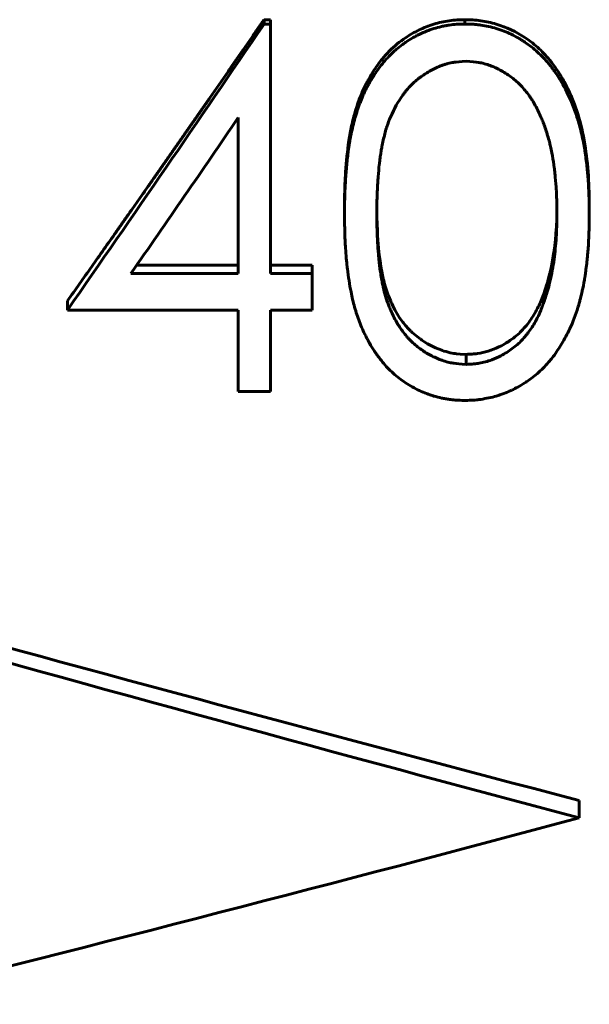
# Model space of a CAD drawing. Header units: millimetres. Extents: x 0 to 594, y 0 to 420.
# Tile 10 of 19: x 192 to 200, y 229 to 243. Entities that reach past the tile are written whole.
import ezdxf

# ---------------------------------------------------------------- set-up
doc = ezdxf.new("R2010")
doc.units = ezdxf.units.MM
doc.linetypes.add('K5LT_BASIC', pattern=[0])
doc.layers.add('Системный слой (1)', color=251, linetype='Continuous', true_color=0x6c6c6c)

# ---------------------------------------------------------------- blocks, each defined once
blk = doc.blocks.new('U13')
at = {"layer": 'Системный слой (1)', "color": 150, "linetype": 'K5LT_BASIC', "lineweight": 60, "true_color": 0x0080ff}
for p, q in [((199.5863360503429, 240.0868724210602), (199.5897338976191, 240.2251915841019)), ((199.5897338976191, 240.2251915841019), (199.5898285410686, 240.2313597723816)), ((199.5824465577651, 240.0005419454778), (199.5838707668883, 240.0276633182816)), ((199.5838707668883, 240.0276633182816), (199.5863360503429, 240.0868724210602)), ((199.5691733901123, 239.8304695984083), (199.5809072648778, 239.9752668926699)), ((199.5809072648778, 239.9752668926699), (199.5809198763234, 239.9754595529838)), ((199.5809198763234, 239.9754595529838), (199.5809450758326, 239.9758451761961)), ((199.5809450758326, 239.9758451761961), (199.5809953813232, 239.9766176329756)), ((199.5809953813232, 239.9766176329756), (199.5810956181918, 239.9781673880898)), ((199.5810956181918, 239.9781673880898), (199.5812945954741, 239.9812862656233)), ((199.5812945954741, 239.9812862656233), (199.5816865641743, 239.9876014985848)), ((199.5816865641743, 239.9876014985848), (199.5824465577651, 240.0005419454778)), ((199.5552194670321, 239.7058833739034), (199.5602370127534, 239.7469470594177)), ((199.5602370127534, 239.7469470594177), (199.5691733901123, 239.8304695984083)), ((199.5245145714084, 239.5117583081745), (199.548923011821, 239.6587237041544)), ((199.548923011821, 239.6587237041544), (199.5498791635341, 239.665599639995)), ((199.5498791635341, 239.665599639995), (199.5499226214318, 239.6659150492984)), ((199.5499226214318, 239.6659150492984), (199.5500094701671, 239.6665459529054)), ((199.5500094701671, 239.6665459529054), (199.550182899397, 239.6678081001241)), ((199.550182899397, 239.6678081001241), (199.5505286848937, 239.6703337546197)), ((199.5505286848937, 239.6703337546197), (199.5512159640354, 239.6753905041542)), ((199.5512159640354, 239.6753905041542), (199.552573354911, 239.6855257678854)), ((199.552573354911, 239.6855257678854), (199.5552194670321, 239.7058833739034)), ((199.5092176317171, 239.4364878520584), (199.5245145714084, 239.5117583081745)), ((199.475031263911, 239.2940683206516), (199.4919306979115, 239.3603303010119)), ((199.4919306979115, 239.3603303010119), (199.4920024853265, 239.3606312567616)), ((199.4920024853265, 239.3606312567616), (199.4921459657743, 239.361233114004)), ((199.4921459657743, 239.361233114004), (199.4924325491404, 239.3624366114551)), ((199.4924325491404, 239.3624366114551), (199.4930042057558, 239.3648427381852)), ((199.4930042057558, 239.3648427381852), (199.4941414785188, 239.3696515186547)), ((199.4941414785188, 239.3696515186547), (199.4963918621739, 239.3792551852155)), ((199.4963918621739, 239.3792551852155), (199.5007959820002, 239.3984069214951)), ((199.5007959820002, 239.3984069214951), (199.5092176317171, 239.4364878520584)), ((199.4012103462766, 239.0633544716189), (199.4506661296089, 239.210495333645)), ((199.4506661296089, 239.210495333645), (199.4507024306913, 239.2106118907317)), ((199.4507024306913, 239.2106118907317), (199.4507535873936, 239.2107761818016)), ((199.4507535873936, 239.2107761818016), (199.4508558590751, 239.2111047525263)), ((199.4508558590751, 239.2111047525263), (199.4510602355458, 239.211761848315)), ((199.4510602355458, 239.211761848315), (199.4514683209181, 239.2130758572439)), ((199.4514683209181, 239.2130758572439), (199.4522818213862, 239.2157031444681)), ((199.4522818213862, 239.2157031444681), (199.4538981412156, 239.2209547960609)), ((199.4538981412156, 239.2209547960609), (199.4570880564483, 239.2314464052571)), ((199.4570880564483, 239.2314464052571), (199.463296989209, 239.2523828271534)), ((199.463296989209, 239.2523828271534), (199.475031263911, 239.2940683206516))]:
    blk.add_line(p, q, dxfattribs=at)
blk = doc.blocks.new('U20')
at = {"layer": 'Системный слой (1)', "color": 150, "linetype": 'K5LT_BASIC', "lineweight": 60, "true_color": 0x0080ff}
for p, q in [((197.0907084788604, 240.236229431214), (197.0920429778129, 240.1122509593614)), ((197.0920429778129, 240.1122509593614), (197.0920473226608, 240.1120305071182)), ((197.0920473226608, 240.1120305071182), (197.0920525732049, 240.1117650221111)), ((197.0920525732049, 240.1117650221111), (197.0920631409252, 240.1112336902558)), ((197.0920631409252, 240.1112336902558), (197.0920845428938, 240.1101695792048)), ((197.0920845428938, 240.1101695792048), (197.0921284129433, 240.108035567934)), ((197.0921284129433, 240.108035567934), (197.0922204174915, 240.1037443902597)), ((197.0922204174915, 240.1037443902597), (197.0924214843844, 240.0950694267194)), ((197.0924214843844, 240.0950694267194), (197.0928918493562, 240.0773491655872)), ((197.0928918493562, 240.0773491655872), (197.0941055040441, 240.040428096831)), ((197.0941055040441, 240.040428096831), (197.0976245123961, 239.9606700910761)), ((197.0976245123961, 239.9606700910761), (197.0978865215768, 239.9555450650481)), ((197.0978865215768, 239.9555450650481), (197.0979024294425, 239.9552362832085)), ((197.0979024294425, 239.9552362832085), (197.0979299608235, 239.9547023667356)), ((197.0979299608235, 239.9547023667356), (197.0979850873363, 239.9536351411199)), ((197.0979850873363, 239.9536351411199), (197.0980955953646, 239.9515031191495)), ((197.0980955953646, 239.9515031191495), (197.098317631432, 239.9472487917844)), ((197.098317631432, 239.9472487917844), (197.0987657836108, 239.938778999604)), ((197.0987657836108, 239.938778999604), (197.0996784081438, 239.9219948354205)), ((197.0996784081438, 239.9219948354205), (197.1015689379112, 239.8890479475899)), ((197.1015689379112, 239.8890479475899), (197.1056111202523, 239.8256380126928)), ((197.1056111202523, 239.8256380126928), (197.1147399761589, 239.7087381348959)), ((197.1147399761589, 239.7087381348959), (197.1237916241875, 239.6179806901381)), ((197.1237916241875, 239.6179806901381), (197.1238192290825, 239.6177335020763)), ((197.1238192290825, 239.6177335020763), (197.1238697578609, 239.617281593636)), ((197.1238697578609, 239.617281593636), (197.1239711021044, 239.6163773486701)), ((197.1239711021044, 239.6163773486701), (197.124174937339, 239.6145671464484)), ((197.124174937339, 239.6145671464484), (197.1245871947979, 239.6109398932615)), ((197.1245871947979, 239.6109398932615), (197.1254300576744, 239.6036579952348)), ((197.1254300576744, 239.6036579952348), (197.1271891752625, 239.5889846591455)), ((197.1271891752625, 239.5889846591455), (197.1310009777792, 239.5592000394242)), ((197.1310009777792, 239.5592000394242), (197.1397988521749, 239.4978807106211)), ((197.1397988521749, 239.4978807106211), (197.1470509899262, 239.4525982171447)), ((197.1470509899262, 239.4525982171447), (197.1470999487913, 239.4523047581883)), ((197.1470999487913, 239.4523047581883), (197.147185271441, 239.4517936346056)), ((197.147185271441, 239.4517936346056), (197.147355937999, 239.4507724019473)), ((197.147355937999, 239.4507724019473), (197.1476973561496, 239.448733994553)), ((197.1476973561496, 239.448733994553), (197.1483805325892, 239.4446734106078)), ((197.1483805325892, 239.4446734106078), (197.1497482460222, 239.4366171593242)), ((197.1497482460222, 239.4366171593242), (197.1524891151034, 239.4207642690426)), ((197.1524891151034, 239.4207642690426), (197.1579926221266, 239.3900965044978)), ((197.1579926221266, 239.3900965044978), (197.1690867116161, 239.3329095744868)), ((197.1690867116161, 239.3329095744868), (197.1785987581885, 239.2886856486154)), ((197.1785987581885, 239.2886856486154), (197.1786588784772, 239.2884199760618)), ((197.1786588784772, 239.2884199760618), (197.1787662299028, 239.2879460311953)), ((197.1787662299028, 239.2879460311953), (197.1789812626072, 239.2869983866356)), ((197.1789812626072, 239.2869983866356), (197.1794126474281, 239.2851040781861)), ((197.1794126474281, 239.2851040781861), (197.1802806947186, 239.2813193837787)), ((197.1802806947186, 239.2813193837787), (197.1820378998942, 239.2737656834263)), ((197.1820378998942, 239.2737656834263), (197.1856367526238, 239.2587210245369)), ((197.1856367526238, 239.2587210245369), (197.193172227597, 239.2288825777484)), ((197.193172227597, 239.2288825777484), (197.209594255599, 239.1702083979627)), ((197.209594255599, 239.1702083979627), (197.2478426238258, 239.0568647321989)), ((197.2478426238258, 239.0568647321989), (197.2826790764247, 238.972154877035)), ((197.2826790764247, 238.972154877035), (197.2827971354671, 238.9718900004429)), ((197.2827971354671, 238.9718900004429), (197.283019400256, 238.9713916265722)), ((197.283019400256, 238.9713916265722), (197.2834641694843, 238.9703955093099)), ((197.2834641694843, 238.9703955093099), (197.2843546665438, 238.9684057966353)), ((197.2843546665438, 238.9684057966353), (197.2861394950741, 238.9644364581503)), ((197.2861394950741, 238.9644364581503), (197.2897244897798, 238.9565381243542)), ((197.2897244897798, 238.9565381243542), (197.2969558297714, 238.9409027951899)), ((197.2969558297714, 238.9409027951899), (197.3116639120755, 238.9102772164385)), ((197.3116639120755, 238.9102772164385), (197.3420616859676, 238.8516041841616)), ((197.3420616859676, 238.8516041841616), (197.406783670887, 238.7445530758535)), ((197.406783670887, 238.7445530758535), (197.4506420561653, 238.6836317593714)), ((197.4506420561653, 238.6836317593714), (197.4508173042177, 238.6834048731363)), ((197.4508173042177, 238.6834048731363), (197.4511213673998, 238.6830114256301)), ((197.4511213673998, 238.6830114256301), (197.4517294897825, 238.6822253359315)), ((197.4517294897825, 238.6822253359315), (197.4529457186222, 238.6806563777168)), ((197.4529457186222, 238.6806563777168), (197.4553781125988, 238.6775313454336)), ((197.4553781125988, 238.6775313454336), (197.4602426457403, 238.6713328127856)), ((197.4602426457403, 238.6713328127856), (197.4699706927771, 238.6591418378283)), ((197.4699706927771, 238.6591418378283), (197.4894227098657, 238.635583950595)), ((197.4894227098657, 238.635583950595), (197.5283104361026, 238.591762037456)), ((197.5283104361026, 238.591762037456), (197.5617605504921, 238.5575608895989)), ((197.5617605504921, 238.5575608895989), (197.5619438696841, 238.5573823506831)), ((197.5619438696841, 238.5573823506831), (197.562258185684, 238.5570764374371)), ((197.562258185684, 238.5570764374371), (197.5628873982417, 238.5564648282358)), ((197.5628873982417, 238.5564648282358), (197.5641481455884, 238.5552424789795)), ((197.5641481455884, 238.5552424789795), (197.5666789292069, 238.5528012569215)), ((197.5666789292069, 238.5528012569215), (197.5717776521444, 238.5479327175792)), ((197.5717776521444, 238.5479327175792), (197.5821237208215, 238.5382512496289)), ((197.5821237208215, 238.5382512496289), (197.603410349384, 238.5191106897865)), ((197.603410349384, 238.5191106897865), (197.6483615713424, 238.4817185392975)), ((197.6483615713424, 238.4817185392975), (197.6913250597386, 238.4492254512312)), ((197.6913250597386, 238.4492254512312), (197.6915450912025, 238.4490662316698)), ((197.6915450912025, 238.4490662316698), (197.6919368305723, 238.4487829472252)), ((197.6919368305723, 238.4487829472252), (197.6927205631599, 238.4482169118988)), ((197.6927205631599, 238.4482169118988), (197.6942890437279, 238.4470869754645)), ((197.6942890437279, 238.4470869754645), (197.6974300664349, 238.4448356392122)), ((197.6974300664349, 238.4448356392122), (197.7037283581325, 238.4403671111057)), ((197.7037283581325, 238.4403671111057), (197.7163899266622, 238.4315666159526)), ((197.7163899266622, 238.4315666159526), (197.7419730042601, 238.4145117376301)), ((197.7419730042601, 238.4145117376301), (197.7941789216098, 238.3825853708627)), ((197.7941789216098, 238.3825853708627), (197.9027498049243, 238.3274577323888)), ((197.9027498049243, 238.3274577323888), (197.9920222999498, 238.292267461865)), ((197.9920222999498, 238.292267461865), (197.9922932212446, 238.2921734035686)), ((197.9922932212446, 238.2921734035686), (197.9927633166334, 238.2920103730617)), ((197.9927633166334, 238.2920103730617), (197.9937032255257, 238.2916850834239)), ((197.9937032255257, 238.2916850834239), (197.9955819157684, 238.2910375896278)), ((197.9955819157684, 238.2910375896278), (197.9993347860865, 238.2897549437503)), ((197.9993347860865, 238.2897549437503), (198.0068224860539, 238.2872390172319)), ((198.0068224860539, 238.2872390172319), (198.0217257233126, 238.282404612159)), ((198.0217257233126, 238.282404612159), (198.0512435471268, 238.2735254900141)), ((198.0512435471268, 238.2735254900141), (198.1091245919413, 238.2589251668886)), ((198.1091245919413, 238.2589251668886), (198.1576040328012, 238.2497459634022)), ((198.1576040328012, 238.2497459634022), (198.1577824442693, 238.2497175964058)), ((198.1577824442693, 238.2497175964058), (198.1580540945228, 238.2496745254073)), ((198.1580540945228, 238.2496745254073), (198.1585993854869, 238.2495885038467)), ((198.1585993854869, 238.2495885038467), (198.1596979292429, 238.2494169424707)), ((198.1596979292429, 238.2494169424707), (198.1619268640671, 238.2490757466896)), ((198.1619268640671, 238.2490757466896), (198.1665121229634, 238.2484010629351)), ((198.1665121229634, 238.2484010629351), (198.1761921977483, 238.2470825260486)), ((198.1761921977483, 238.2470825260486), (198.1975905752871, 238.2445687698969)), ((198.1975905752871, 238.2445687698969), (198.2485402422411, 238.240034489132)), ((198.2485402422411, 238.240034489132), (198.3284940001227, 238.2352440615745))]:
    blk.add_line(p, q, dxfattribs=at)

msp = doc.modelspace()

# ---------------------------------------------------------------- linework, layer by layer
at = {"layer": 'Системный слой (1)', "color": 150, "linetype": 'K5LT_BASIC', "lineweight": 60, "true_color": 0x0080ff}
for p, q in [((195.5250084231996, 242.8191129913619), (195.5250084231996, 242.878943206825)), ((195.5250084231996, 242.878943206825), (195.616154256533, 242.878943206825)), ((195.616154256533, 242.8191129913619), (195.616154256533, 242.878943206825)), ((198.3134694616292, 242.8191129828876), (198.3134699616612, 242.878943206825)), ((195.5250084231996, 242.8191129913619), (195.616154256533, 242.8191129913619)), ((195.616154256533, 239.356897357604), (195.616154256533, 242.8191129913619)), ((195.167436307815, 239.356897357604), (195.167436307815, 241.5204569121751)), ((196.641795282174, 240.1813195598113), (196.641795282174, 240.2851129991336)), ((200.0392311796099, 240.1813195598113), (200.0392311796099, 240.2851129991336)), ((193.7586235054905, 239.4744311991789), (195.167436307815, 239.474431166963)), ((195.616154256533, 239.474431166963), (196.193077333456, 239.474431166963)), ((196.193077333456, 239.356897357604), (196.193077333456, 239.474431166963)), ((193.6770516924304, 239.356897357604), (195.167436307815, 239.356897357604)), ((195.616154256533, 239.356897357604), (196.193077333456, 239.356897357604)), ((196.193077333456, 238.8510893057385), (196.193077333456, 239.356897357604)), ((199.4012103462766, 239.0633544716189), (199.4012103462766, 238.9388532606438)), ((192.7956414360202, 238.8510893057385), (192.7956414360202, 238.9770532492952)), ((195.167436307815, 238.8510893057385), (192.7956414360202, 238.8510893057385)), ((195.167436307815, 237.7216033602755), (195.167436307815, 238.8510893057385)), ((196.193077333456, 238.8510893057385), (195.616154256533, 238.8510893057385)), ((195.616154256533, 237.7216033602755), (195.616154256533, 238.8510893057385)), ((198.3284940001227, 238.2352440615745), (198.3284937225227, 238.0967070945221)), ((195.616154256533, 237.7216033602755), (195.167436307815, 237.7216033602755)), ((199.8982055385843, 232.0469873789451), (199.8982055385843, 231.8035646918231))]:
    msp.add_line(p, q, dxfattribs=at)
for points, degree in [([(192.7956414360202, 238.9770532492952), (193.477983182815, 239.9385957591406), (194.1603249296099, 240.9113802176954), (194.8426666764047, 241.8924925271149), (195.5250084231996, 242.878943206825)], 4), ([(192.7956414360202, 238.8510893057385), (193.7054366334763, 240.1548846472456), (194.6152132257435, 241.481543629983), (195.5250084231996, 242.8191129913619)], 3), ([(195.167436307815, 241.5204569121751), (194.670641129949, 240.7942017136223), (194.1738468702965, 240.0723647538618), (193.6770516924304, 239.356897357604)], 3), ([(199.8982055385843, 232.0469873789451), (196.5648713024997, 232.920475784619), (193.2315397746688, 233.8187380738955), (189.8982055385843, 234.7371380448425)], 3), ([(199.8982055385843, 231.8035646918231), (196.5648722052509, 232.6918577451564), (193.2315388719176, 233.6053453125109), (189.8982055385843, 234.5393111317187)], 3), ([(189.8982055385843, 229.2187346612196), (193.2315388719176, 230.0521762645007), (196.5648722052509, 230.9152716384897), (199.8982055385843, 231.8035646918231)], 3)]:
    msp.add_open_spline(points, degree=degree, dxfattribs=at)
for points, knots in [([(196.641795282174, 240.2851129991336), (196.6423644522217, 240.3803316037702), (196.6431948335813, 240.4518551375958), (196.6442864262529, 240.4995711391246), (196.6459118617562, 240.5706226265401), (196.6488453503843, 240.6421612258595), (196.653086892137, 240.7141869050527), (196.661754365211, 240.8613693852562), (196.6754916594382, 241.0042262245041), (196.6942987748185, 241.1427036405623), (196.7051100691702, 241.2223075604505), (196.7167534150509, 241.2932886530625), (196.7292288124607, 241.3556110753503), (196.7431876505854, 241.4253442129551), (196.7598604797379, 241.4954202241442), (196.7792472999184, 241.5658383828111), (196.8184995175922, 241.7084130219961), (196.8694687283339, 241.8433669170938), (196.9321549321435, 241.9706352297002), (196.9627157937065, 242.0326812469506), (196.9984031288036, 242.0956540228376), (197.0392169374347, 242.1595548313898), (197.0802427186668, 242.2237875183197), (197.1227229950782, 242.2825397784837), (197.1666577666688, 242.3357963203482), (197.1989554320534, 242.3749466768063), (197.2320682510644, 242.4115363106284), (197.2659962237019, 242.4455609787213), (197.2989440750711, 242.4786027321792), (197.334488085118, 242.5107711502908), (197.3726282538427, 242.5420648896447), (197.4108962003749, 242.5734634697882), (197.4494950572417, 242.6021721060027), (197.4884248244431, 242.6281875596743), (197.5500289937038, 242.6693555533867), (197.6131656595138, 242.7056516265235), (197.6778348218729, 242.737068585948), (197.7397254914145, 242.7671357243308), (197.8076574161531, 242.7935197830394), (197.8816305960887, 242.8162169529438), (197.951337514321, 242.837605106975), (198.0224901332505, 242.8535795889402), (198.0950884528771, 242.8641371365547), (198.1325339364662, 242.869582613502), (198.1688356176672, 242.8733781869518), (198.2039934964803, 242.8755236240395), (198.2279673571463, 242.8769865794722), (198.2644595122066, 242.8781264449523), (198.3134699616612, 242.878943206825)], [0, 0, 0, 0, 0.0625, 0.0625, 0.0625, 0.125, 0.125, 0.125, 0.25, 0.25, 0.25, 0.3125, 0.3125, 0.3125, 0.375, 0.375, 0.375, 0.5, 0.5, 0.5, 0.5625, 0.5625, 0.5625, 0.625, 0.625, 0.625, 0.6666666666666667, 0.6666666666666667, 0.6666666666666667, 0.7083333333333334, 0.7083333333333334, 0.7083333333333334, 0.75, 0.75, 0.75, 0.8125, 0.8125, 0.8125, 0.875, 0.875, 0.875, 0.9375, 0.9375, 0.9375, 0.96875, 0.96875, 0.96875, 1, 1, 1, 1]), ([(198.3134699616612, 242.878943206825), (198.3623075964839, 242.8780934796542), (198.3990594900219, 242.8769519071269), (198.4237256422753, 242.8755185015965), (198.459251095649, 242.873454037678), (198.4958249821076, 242.8697651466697), (198.5334473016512, 242.8644520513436), (198.6058333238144, 242.8542295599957), (198.6775737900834, 242.8384826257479), (198.7486687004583, 242.8172145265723), (198.892072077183, 242.7743152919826), (199.024566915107, 242.7122074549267), (199.1461532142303, 242.6309384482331), (199.2182405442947, 242.5827548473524), (199.2839927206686, 242.5309182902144), (199.3434097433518, 242.4754372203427), (199.4019685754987, 242.4207574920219), (199.4583409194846, 242.3592359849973), (199.5125267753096, 242.2908918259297), (199.5482867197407, 242.2457881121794), (199.584370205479, 242.1947139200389), (199.6207772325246, 242.1376834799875), (199.655565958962, 242.0831880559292), (199.686824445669, 242.0289420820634), (199.7145526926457, 241.9749458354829), (199.7495241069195, 241.9068446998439), (199.7802682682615, 241.8408480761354), (199.8067851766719, 241.7769509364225), (199.8321926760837, 241.7157271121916), (199.856746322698, 241.6473163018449), (199.8804461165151, 241.5717450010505), (199.9198220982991, 241.4461871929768), (199.9522095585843, 241.3049078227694), (199.9776084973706, 241.148042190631), (199.9998470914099, 241.0106950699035), (200.0158812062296, 240.8670517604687), (200.0257108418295, 240.7171825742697), (200.0301310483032, 240.6497891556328), (200.0333919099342, 240.5777468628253), (200.0354934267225, 240.5010787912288), (200.0368083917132, 240.4531059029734), (200.0380543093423, 240.3810791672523), (200.0392311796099, 240.2851129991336)], [0, 0, 0, 0, 0.03125, 0.03125, 0.03125, 0.0625, 0.0625, 0.0625, 0.125, 0.125, 0.125, 0.25, 0.25, 0.25, 0.3214285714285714, 0.3214285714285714, 0.3214285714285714, 0.3928571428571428, 0.3928571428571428, 0.3928571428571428, 0.4464285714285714, 0.4464285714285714, 0.4464285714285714, 0.5, 0.5, 0.5, 0.5625, 0.5625, 0.5625, 0.625, 0.625, 0.625, 0.75, 0.75, 0.75, 0.875, 0.875, 0.875, 0.9375, 0.9375, 0.9375, 1, 1, 1, 1]), ([(196.641795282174, 240.1813195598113), (196.6420799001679, 240.2297414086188), (196.642429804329, 240.27213755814), (196.6430525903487, 240.3266679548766), (196.643276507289, 240.3433341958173), (196.6436368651, 240.3660652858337), (196.6438542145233, 240.3786635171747), (196.6440840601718, 240.3901034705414), (196.6442184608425, 240.3963568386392), (196.6442356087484, 240.3971539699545), (196.6450995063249, 240.4355504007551), (196.6462394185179, 240.4718070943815), (196.649172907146, 240.5445582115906), (196.6509194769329, 240.5802409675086), (196.6574217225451, 240.6925157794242), (196.6682750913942, 240.8353959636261), (196.6838843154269, 240.9741004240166), (196.6931284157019, 241.0446411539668), (196.6936228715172, 241.0483848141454), (196.699706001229, 241.0939322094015), (196.709531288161, 241.1609388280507), (196.7199911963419, 241.2212019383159), (196.7261237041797, 241.2539841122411), (196.7274832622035, 241.2610943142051), (196.743193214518, 241.3409005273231), (196.7596174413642, 241.4112460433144), (196.7988771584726, 241.5562582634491), (196.8327130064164, 241.662103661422), (196.8731354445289, 241.7635588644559), (196.9015474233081, 241.8302180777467), (196.916869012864, 241.8638511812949), (196.9627267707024, 241.9585275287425), (196.9981779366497, 242.022191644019), (197.0597364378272, 242.1202015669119), (197.0962761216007, 242.1749276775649), (197.1339192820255, 242.2253663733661), (197.1556998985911, 242.2531374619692), (197.160598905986, 242.2592916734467), (197.2151286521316, 242.3265086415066), (197.265397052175, 242.3803563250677), (197.3304794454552, 242.4402725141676), (197.3439566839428, 242.4521792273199), (197.3869421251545, 242.488891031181), (197.4157743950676, 242.5118189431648), (197.4592857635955, 242.5438886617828), (197.4730179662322, 242.5536374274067), (197.519238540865, 242.585046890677), (197.5660250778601, 242.6145933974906), (197.6136605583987, 242.6413432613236), (197.6456061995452, 242.658554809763), (197.6623538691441, 242.6671859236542), (197.7242776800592, 242.6977770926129), (197.7741001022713, 242.7186055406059), (197.8450360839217, 242.7435546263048), (197.8641893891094, 242.7498823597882), (197.9165130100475, 242.7662060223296), (197.9693570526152, 242.7804598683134), (198.022981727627, 242.791607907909), (198.0589049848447, 242.7983496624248), (198.0762711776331, 242.8012745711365), (198.1303708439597, 242.8092710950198), (198.1644817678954, 242.8129895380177), (198.1996171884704, 242.8153592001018), (198.2024823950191, 242.8155422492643), (198.228171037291, 242.817126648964), (198.2646630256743, 242.8182858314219), (198.3134694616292, 242.8191129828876)], [0, 0, 0, 0, 0.03125, 0.03125, 0.046875, 0.046875, 0.0546875, 0.060546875, 0.060546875, 0.0625, 0.0625, 0.09375, 0.09375, 0.125, 0.125, 0.1875, 0.24609375, 0.24609375, 0.25, 0.25, 0.2812499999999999, 0.3046874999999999, 0.3046874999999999, 0.3124999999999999, 0.3124999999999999, 0.3749999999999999, 0.3749999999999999, 0.4374999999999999, 0.4687499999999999, 0.4687499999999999, 0.4999999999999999, 0.4999999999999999, 0.5624999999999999, 0.5624999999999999, 0.5937499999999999, 0.6171874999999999, 0.6171874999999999, 0.6249999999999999, 0.6249999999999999, 0.6874999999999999, 0.6874999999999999, 0.7031249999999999, 0.7031249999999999, 0.7343749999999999, 0.7343749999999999, 0.7499999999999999, 0.7499999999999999, 0.7812499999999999, 0.7968749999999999, 0.7968749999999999, 0.8124999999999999, 0.8124999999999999, 0.8593749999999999, 0.8593749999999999, 0.8749999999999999, 0.8749999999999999, 0.9062499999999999, 0.9218749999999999, 0.9218749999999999, 0.9374999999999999, 0.9374999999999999, 0.9667968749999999, 0.9667968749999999, 0.9687499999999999, 0.9687499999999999, 0.9999998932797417, 0.9999998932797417, 0.9999998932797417, 0.9999998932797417]), ([(198.3134694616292, 242.8191129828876), (198.3593378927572, 242.8183014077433), (198.3945061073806, 242.8172303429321), (198.4206058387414, 242.8158111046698), (198.4214985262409, 242.8157621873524), (198.4415425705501, 242.8145746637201), (198.4595945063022, 242.8131090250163), (198.4961683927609, 242.8093576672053), (198.5153335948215, 242.8069795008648), (198.6059021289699, 242.7939631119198), (198.676952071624, 242.7781593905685), (198.8203853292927, 242.7345167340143), (198.8893673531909, 242.7078164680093), (198.9887384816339, 242.6604551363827), (199.0373985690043, 242.6349467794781), (199.0845204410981, 242.6066987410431), (199.115593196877, 242.5872581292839), (199.1302901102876, 242.5776879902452), (199.2096056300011, 242.5237718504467), (199.2678496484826, 242.4780421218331), (199.3739208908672, 242.3813994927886), (199.4235056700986, 242.3291670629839), (199.4838303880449, 242.257136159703), (199.4957713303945, 242.2424220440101), (199.5194052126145, 242.2123783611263), (199.5290202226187, 242.1997055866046), (199.5604305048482, 242.1569369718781), (199.5815120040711, 242.1263110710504), (199.6133462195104, 242.0772064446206), (199.6239425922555, 242.0603863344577), (199.6584668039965, 242.0040116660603), (199.6812680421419, 241.9638545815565), (199.7063988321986, 241.9157989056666), (199.7101798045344, 241.9084538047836), (199.7407900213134, 241.8478325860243), (199.7646429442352, 241.7970900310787), (199.7932676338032, 241.731055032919), (199.800431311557, 241.7140137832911), (199.8194929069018, 241.6673010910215), (199.8429159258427, 241.6054947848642), (199.8655814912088, 241.5372955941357), (199.8774812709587, 241.4993342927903), (199.8792154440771, 241.4937498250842), (199.9001368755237, 241.4259038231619), (199.9180791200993, 241.3580585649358), (199.9423697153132, 241.2503289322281), (199.9567317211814, 241.18113494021), (199.9695569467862, 241.1084557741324), (199.9760145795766, 241.0688279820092), (199.9769134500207, 241.0632403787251), (199.9887292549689, 240.9890233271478), (200.0066709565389, 240.8550640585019), (200.0191569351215, 240.7155322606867), (200.0244582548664, 240.6397354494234), (200.0251581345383, 240.6292831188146), (200.0279216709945, 240.5864292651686), (200.0316428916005, 240.5177307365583), (200.0342747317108, 240.4446347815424), (200.0353610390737, 240.4058122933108), (200.0354523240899, 240.4024711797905), (200.0368087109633, 240.3521332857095), (200.0380546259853, 240.2788860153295), (200.0392311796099, 240.1813195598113)], [0, 0, 0, 0, 0.029296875, 0.029296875, 0.03125, 0.03125, 0.046875, 0.046875, 0.0625, 0.0625, 0.125, 0.125, 0.1875, 0.1875, 0.21875, 0.234375, 0.234375, 0.25, 0.25, 0.3125, 0.3125, 0.375, 0.375, 0.390625, 0.390625, 0.40625, 0.40625, 0.4375, 0.4375, 0.453125, 0.453125, 0.4921875, 0.4921875, 0.5, 0.5, 0.546875, 0.546875, 0.5625, 0.5625, 0.59375, 0.62109375, 0.62109375, 0.625, 0.625, 0.6875, 0.6875, 0.71875, 0.74609375, 0.74609375, 0.75, 0.75, 0.8125, 0.8671875, 0.8671875, 0.875, 0.875, 0.90625, 0.935546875, 0.935546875, 0.9375, 0.9375, 1, 1, 1, 1]), ([(198.3284937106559, 242.3019161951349), (198.2546545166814, 242.2980126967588), (198.1988572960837, 242.2931944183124), (198.1598841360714, 242.2872766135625), (198.1592532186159, 242.2871806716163), (198.1295272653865, 242.2824754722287), (198.0877938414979, 242.2737520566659), (198.0464093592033, 242.2619082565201), (198.0188972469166, 242.2533190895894), (198.004242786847, 242.2483361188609), (197.940536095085, 242.2251057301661), (197.8900073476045, 242.2020641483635), (197.8148691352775, 242.1608225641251), (197.7712295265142, 242.1348169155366), (197.7279241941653, 242.1054044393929), (197.7032601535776, 242.0877634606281), (197.6965497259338, 242.0828761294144), (197.6461395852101, 242.0456016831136), (197.6037401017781, 242.0086022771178), (197.5437551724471, 241.9473133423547), (197.5146662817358, 241.9152214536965), (197.4869327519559, 241.8809606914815), (197.4687449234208, 241.857638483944), (197.4591469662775, 241.8448324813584), (197.3859042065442, 241.7436849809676), (197.3294661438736, 241.6427753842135), (197.2625110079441, 241.4860009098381), (197.2446656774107, 241.4388670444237), (197.2271650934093, 241.3856618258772), (197.2248377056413, 241.378414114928), (197.2153741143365, 241.3483234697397), (197.2079423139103, 241.3224244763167), (197.1933568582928, 241.2669786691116), (197.1860236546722, 241.2366289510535), (197.1723535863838, 241.1754993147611), (197.1616278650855, 241.1241477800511), (197.1530644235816, 241.0765303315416), (197.1487005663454, 241.0502338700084), (197.1475396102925, 241.0430049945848), (197.1430966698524, 241.0145499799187), (197.1394764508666, 240.988975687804), (197.1339473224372, 240.9464049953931), (197.1306931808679, 240.92034441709), (197.127388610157, 240.8921372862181), (197.1254879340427, 240.8754936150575), (197.1249093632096, 240.8703775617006), (197.1185368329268, 240.8136468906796), (197.1107097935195, 240.7302136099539), (197.1046369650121, 240.6417845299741), (197.1009782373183, 240.5817238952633), (197.0991769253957, 240.5486222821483), (197.0962356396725, 240.4889112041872), (197.0944183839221, 240.446665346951), (197.0931841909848, 240.4082193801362), (197.0924909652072, 240.3834325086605), (197.0922951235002, 240.3748186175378), (197.0912182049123, 240.319389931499), (197.090696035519, 240.2592291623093), (197.090513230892, 240.1833123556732)], [7.91191087e-08, 7.91191087e-08, 7.91191087e-08, 7.91191087e-08, 0.060546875, 0.060546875, 0.0625, 0.0625, 0.09375, 0.109375, 0.109375, 0.125, 0.125, 0.1875, 0.1875, 0.21875, 0.2421875, 0.2421875, 0.25, 0.25, 0.3125, 0.3125, 0.34375, 0.359375, 0.359375, 0.375, 0.375, 0.5, 0.5, 0.5546875, 0.5546875, 0.5625, 0.5625, 0.59375, 0.59375, 0.625, 0.625, 0.65625, 0.6796875, 0.6796875, 0.6875, 0.6875, 0.71875, 0.71875, 0.734375, 0.74609375, 0.74609375, 0.75, 0.75, 0.8125, 0.84375, 0.84375, 0.875, 0.875, 0.90625, 0.921875, 0.921875, 0.9375, 0.9375, 1, 1, 1, 1]), ([(199.590513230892, 240.1833123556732), (199.589467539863, 240.2628511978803), (199.5881592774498, 240.3311317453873), (199.5858030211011, 240.4165889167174), (199.584951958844, 240.4422476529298), (199.5835769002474, 240.4764883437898), (199.5827460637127, 240.4952232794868), (199.5818649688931, 240.5117888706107), (199.5813491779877, 240.5207234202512), (199.5812645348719, 240.5221705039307), (199.5782669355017, 240.5712547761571), (199.5735507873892, 240.627147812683), (199.5631928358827, 240.7299665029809), (199.5597900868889, 240.7612941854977), (199.5547608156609, 240.8038594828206), (199.5522648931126, 240.8240356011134), (199.5497970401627, 240.8425506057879), (199.5481580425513, 240.8545246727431), (199.5474814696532, 240.859361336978), (199.5389038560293, 240.918612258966), (199.5294488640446, 240.9745235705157), (199.5125207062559, 241.0632701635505), (199.5066420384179, 241.0923935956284), (199.4955446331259, 241.1415439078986), (199.4905406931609, 241.162221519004), (199.483538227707, 241.1892752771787), (199.4820157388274, 241.1950502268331), (199.4634633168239, 241.2636555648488), (199.445934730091, 241.3212510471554), (199.4180855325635, 241.4025466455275), (199.4001934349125, 241.4517634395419), (199.3813894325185, 241.4979890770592), (199.3711336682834, 241.5218974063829), (199.3701041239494, 241.5242837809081), (199.3438126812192, 241.5846469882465), (199.3175799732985, 241.6381316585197), (199.2759991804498, 241.7133525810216), (199.2546508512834, 241.7497115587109), (199.2324656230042, 241.7841909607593), (199.2174894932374, 241.8067593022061), (199.2103216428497, 241.8172494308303), (199.1698854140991, 241.8745054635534), (199.1335094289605, 241.9185849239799), (199.0519171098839, 242.0041099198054), (199.0090825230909, 242.0424327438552), (198.9424106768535, 242.0927639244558), (198.9192854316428, 242.1089450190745), (198.8712323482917, 242.1401143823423), (198.8472937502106, 242.1545514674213), (198.7936570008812, 242.1844367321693), (198.7475184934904, 242.2081357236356), (198.7027688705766, 242.2275436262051), (198.6775377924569, 242.2375825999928), (198.6718319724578, 242.2397905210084), (198.637708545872, 242.2525342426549), (198.5845188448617, 242.2695553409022), (198.5307510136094, 242.2812818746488), (198.5028554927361, 242.2860116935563), (198.5005442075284, 242.2863943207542), (198.4616880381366, 242.2927325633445), (198.4047304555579, 242.29784257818), (198.3284937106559, 242.3019161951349)], [0, 0, 0, 0, 0.0625, 0.0625, 0.09375, 0.09375, 0.109375, 0.12109375, 0.12109375, 0.125, 0.125, 0.1875, 0.1875, 0.21875, 0.21875, 0.234375, 0.2421875, 0.2421875, 0.25, 0.25, 0.3125, 0.3125, 0.34375, 0.34375, 0.3671875, 0.3671875, 0.375, 0.375, 0.4375, 0.4375, 0.46875, 0.49609375, 0.49609375, 0.5, 0.5, 0.5625, 0.5625, 0.59375, 0.609375, 0.609375, 0.625, 0.625, 0.6875, 0.6875, 0.75, 0.75, 0.78125, 0.78125, 0.8125, 0.8125, 0.84375, 0.8671875, 0.8671875, 0.875, 0.875, 0.90625, 0.935546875, 0.935546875, 0.9375, 0.9375, 1, 1, 1, 1]), ([(198.3134694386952, 237.596893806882), (198.2589349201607, 237.5977894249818), (198.217732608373, 237.5992113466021), (198.1867658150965, 237.6013761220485), (198.1817373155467, 237.6017518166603), (198.1511989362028, 237.6042219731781), (198.1242483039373, 237.6072461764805), (198.0780391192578, 237.6137984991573), (198.059485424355, 237.6167827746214), (198.0243247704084, 237.623090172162), (197.9715334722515, 237.6335523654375), (197.9009438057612, 237.6515075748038), (197.8478506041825, 237.6679807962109), (197.8124215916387, 237.6796314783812), (197.7971639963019, 237.6849997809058), (197.7483100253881, 237.7033854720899), (197.7153577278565, 237.7173741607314), (197.6486871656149, 237.7488192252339), (197.6139158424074, 237.7668713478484), (197.5490741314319, 237.8033668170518), (197.4864990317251, 237.8415202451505), (197.4284571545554, 237.882995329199), (197.3726818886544, 237.9261343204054), (197.3435012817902, 237.9504405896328), (197.2895611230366, 237.9989416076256), (197.26386333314, 238.0238854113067), (197.2150123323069, 238.0751625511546), (197.1924271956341, 238.1009273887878), (197.1477925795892, 238.1549838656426), (197.114877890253, 238.1974400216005), (197.0828051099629, 238.2427738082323), (197.0669090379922, 238.2659209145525), (197.0613502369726, 238.2741398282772), (197.0328112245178, 238.3169572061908), (197.0005640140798, 238.3693994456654), (196.9697844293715, 238.4253364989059), (196.9524357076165, 238.4578718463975), (196.9435181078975, 238.4751499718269), (196.9031595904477, 238.5557228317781), (196.8742033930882, 238.6214282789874), (196.8229522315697, 238.7553435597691), (196.8011238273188, 238.8217988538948), (196.7719389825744, 238.9254898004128), (196.7629027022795, 238.960506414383), (196.746214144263, 239.0314475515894), (196.7386024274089, 239.0676811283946), (196.7118612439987, 239.2042403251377), (196.6950991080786, 239.3111547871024), (196.6793859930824, 239.4411662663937), (196.6775055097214, 239.4575375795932), (196.6664206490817, 239.5588912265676), (196.6575341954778, 239.6663541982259), (196.651285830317, 239.7811892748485), (196.6500756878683, 239.8053695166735), (196.6498598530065, 239.8097803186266), (196.6492139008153, 239.8233256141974), (196.6487507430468, 239.8338699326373), (196.64713062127, 239.8739463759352), (196.6461038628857, 239.9058350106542), (196.6434781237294, 240.0097446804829), (196.6423336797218, 240.090008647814), (196.641795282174, 240.1813195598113)], [1.12377891e-07, 1.12377891e-07, 1.12377891e-07, 1.12377891e-07, 0.03515625, 0.03515625, 0.0390625, 0.0390625, 0.0625, 0.0625, 0.078125, 0.078125, 0.09375, 0.125, 0.140625, 0.140625, 0.15625, 0.15625, 0.1875, 0.1875, 0.21875, 0.21875, 0.25, 0.28125, 0.28125, 0.3125, 0.3125, 0.34375, 0.34375, 0.375, 0.375, 0.40625, 0.421875, 0.421875, 0.4296875, 0.4296875, 0.46875, 0.484375, 0.484375, 0.5, 0.5, 0.5625, 0.5625, 0.625, 0.625, 0.65625, 0.65625, 0.6875, 0.6875, 0.78125, 0.78125, 0.796875, 0.796875, 0.875, 0.890625, 0.890625, 0.89453125, 0.89453125, 0.90625, 0.90625, 0.9375, 0.9375, 1, 1, 1, 1]), ([(197.090513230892, 240.1833123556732), (197.090708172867, 240.1074126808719), (197.0912180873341, 240.0481725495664), (197.0921460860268, 240.0001972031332), (197.0922541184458, 239.9951259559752), (197.0924800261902, 239.9855019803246), (197.0926636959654, 239.9782896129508), (197.0932063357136, 239.9588854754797), (197.0944893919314, 239.9190639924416), (197.0969912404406, 239.86191955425), (197.0994609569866, 239.8160306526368), (197.1012392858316, 239.7847653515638), (197.102249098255, 239.7678310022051), (197.1052400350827, 239.7199797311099), (197.1094196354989, 239.6590146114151), (197.1156937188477, 239.5829723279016), (197.1199798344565, 239.5389083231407), (197.1225009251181, 239.5147870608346), (197.1230507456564, 239.5096328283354), (197.1266942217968, 239.4764233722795), (197.1317874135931, 239.4354702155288), (197.1379621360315, 239.3928679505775), (197.1423189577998, 239.3641003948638), (197.1444489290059, 239.3505617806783), (197.1522110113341, 239.3032284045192), (197.1619894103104, 239.2476110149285), (197.17190992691, 239.1986343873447), (197.177236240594, 239.1741635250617), (197.1777756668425, 239.1717052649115), (197.1976268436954, 239.0824285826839), (197.2279718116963, 238.9802078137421), (197.266471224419, 238.8840923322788), (197.2771726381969, 238.8587867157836), (197.279512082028, 238.8533368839), (197.3075919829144, 238.7892416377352), (197.334067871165, 238.73631209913), (197.3760556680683, 238.6629590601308), (197.4030086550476, 238.6190013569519), (197.4312940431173, 238.5785769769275), (197.446711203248, 238.5578953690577), (197.4482676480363, 238.5558218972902), (197.4691081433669, 238.5283728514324), (197.4968903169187, 238.494049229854), (197.5246647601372, 238.4631318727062), (197.5431793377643, 238.4432766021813), (197.5520061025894, 238.4341528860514), (197.581061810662, 238.4053606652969), (197.6015424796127, 238.3865824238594), (197.6447242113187, 238.3498578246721), (197.667978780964, 238.3315039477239), (197.7377520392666, 238.2801334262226), (197.7860677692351, 238.249712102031), (197.861241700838, 238.2098036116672), (197.8995037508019, 238.1912802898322), (197.9387784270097, 238.1749010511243), (197.9651865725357, 238.1644577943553), (197.9776254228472, 238.1597844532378), (198.0205459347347, 238.1446174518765), (198.0732522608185, 238.1283786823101), (198.1241879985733, 238.1172360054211), (198.150913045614, 238.1125610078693), (198.1552190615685, 238.1118414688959), (198.1951968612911, 238.105359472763), (198.2521712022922, 238.1004419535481), (198.3284937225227, 238.0967070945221)], [0, 0, 0, 0, 0.0625, 0.0625, 0.0703125, 0.0703125, 0.078125, 0.078125, 0.09375, 0.125, 0.140625, 0.140625, 0.15625, 0.15625, 0.1875, 0.21875, 0.2421875, 0.2421875, 0.25, 0.25, 0.2812499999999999, 0.2968749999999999, 0.2968749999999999, 0.3124999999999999, 0.3124999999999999, 0.3437499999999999, 0.3710937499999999, 0.3710937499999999, 0.3749999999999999, 0.3749999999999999, 0.4687499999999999, 0.4921874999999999, 0.4921874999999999, 0.4999999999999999, 0.4999999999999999, 0.5624999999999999, 0.5624999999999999, 0.5937499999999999, 0.6210937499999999, 0.6210937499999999, 0.6249999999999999, 0.6249999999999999, 0.6562499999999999, 0.6718749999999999, 0.6718749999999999, 0.6874999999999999, 0.6874999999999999, 0.7187499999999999, 0.7187499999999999, 0.7499999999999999, 0.7499999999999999, 0.8124999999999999, 0.8124999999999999, 0.8437499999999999, 0.8593749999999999, 0.8593749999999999, 0.8749999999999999, 0.8749999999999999, 0.9062499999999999, 0.9335937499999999, 0.9335937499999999, 0.9374999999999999, 0.9374999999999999, 0.9999999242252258, 0.9999999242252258, 0.9999999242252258, 0.9999999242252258]), ([(200.0392311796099, 240.1813195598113), (200.0386351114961, 240.1326107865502), (200.0380237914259, 240.0900134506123), (200.0370839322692, 240.0352595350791), (200.0364893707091, 240.0038953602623), (200.0358814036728, 239.9778822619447), (200.0355538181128, 239.9653393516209), (200.0355381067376, 239.9647317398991), (200.0333481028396, 239.883656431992), (200.0300882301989, 239.8112028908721), (200.0233847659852, 239.7100810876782), (200.0193110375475, 239.6576091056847), (200.0141543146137, 239.6022782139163), (200.010475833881, 239.5647565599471), (200.0085978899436, 239.5464397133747), (200.0021132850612, 239.4859719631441), (199.9942098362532, 239.4191848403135), (199.9857147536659, 239.3589579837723), (199.9807155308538, 239.3261462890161), (199.979617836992, 239.3190997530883), (199.9695508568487, 239.2563904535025), (199.9595844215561, 239.2028901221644), (199.9445123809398, 239.1318902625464), (199.9402149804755, 239.112388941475), (199.9275017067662, 239.0566889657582), (199.9143318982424, 239.0028986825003), (199.9004772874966, 238.9519655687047), (199.8910887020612, 238.9186442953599), (199.886490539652, 238.9028702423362), (199.8513597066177, 238.7866954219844), (199.8126268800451, 238.686713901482), (199.749488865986, 238.55288072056), (199.7332571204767, 238.5203464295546), (199.6786246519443, 238.416807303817), (199.6402586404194, 238.3523315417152), (199.5797930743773, 238.2624081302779), (199.5436708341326, 238.2119333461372), (199.5060599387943, 238.1649162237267), (199.4842034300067, 238.1388946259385), (199.4792612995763, 238.1330959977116), (199.4245659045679, 238.0700881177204), (199.3729186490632, 238.0183280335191), (199.2909040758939, 237.9470298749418), (199.241736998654, 237.9072890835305), (199.1902507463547, 237.8707789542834), (199.160262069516, 237.8507060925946), (199.1535050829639, 237.8462606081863), (199.1116083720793, 237.8192933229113), (199.050273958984, 237.7825097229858), (198.9917720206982, 237.7525900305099), (198.9612759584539, 237.738338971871), (198.957998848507, 237.7368253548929), (198.9192165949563, 237.7192055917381), (198.8676758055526, 237.6978242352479), (198.8163883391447, 237.6796061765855), (198.7822529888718, 237.6681633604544), (198.7644598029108, 237.6625708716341), (198.6831711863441, 237.6385875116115), (198.6121163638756, 237.6233961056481), (198.5133611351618, 237.6090440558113), (198.4777342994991, 237.6045217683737), (198.444744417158, 237.6016111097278), (198.4278061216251, 237.6004598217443), (198.4251264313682, 237.600287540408), (198.3992911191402, 237.5986886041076), (198.3625788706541, 237.5975887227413), (198.3134694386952, 237.596893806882)], [0, 0, 0, 0, 0.03125, 0.03125, 0.046875, 0.060546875, 0.060546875, 0.0625, 0.0625, 0.125, 0.125, 0.15625, 0.171875, 0.171875, 0.1875, 0.1875, 0.21875, 0.2421875, 0.2421875, 0.25, 0.25, 0.296875, 0.296875, 0.3125, 0.3125, 0.34375, 0.359375, 0.359375, 0.375, 0.375, 0.46875, 0.46875, 0.5, 0.5, 0.5625, 0.5625, 0.59375, 0.6171875, 0.6171875, 0.625, 0.625, 0.6875, 0.6875, 0.71875, 0.7421875, 0.7421875, 0.75, 0.75, 0.78125, 0.80859375, 0.80859375, 0.8125, 0.8125, 0.84375, 0.859375, 0.859375, 0.875, 0.875, 0.9375, 0.9375, 0.953125, 0.966796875, 0.966796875, 0.96875, 0.96875, 1, 1, 1, 1]), ([(199.4012103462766, 238.9388532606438), (199.4125133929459, 238.9718020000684), (199.4222862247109, 239.0007519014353), (199.4346501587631, 239.0381645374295), (199.4416603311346, 239.0596686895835), (199.4473255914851, 239.0776470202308), (199.4500123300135, 239.0863573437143), (199.450175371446, 239.0868858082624), (199.4624431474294, 239.1269376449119), (199.4731174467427, 239.1650906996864), (199.4858794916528, 239.2155641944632), (199.4887593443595, 239.2273477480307), (199.5169615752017, 239.3475323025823), (199.5362024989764, 239.4504302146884), (199.5630832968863, 239.6486963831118), (199.5732089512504, 239.7502846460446), (199.5804597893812, 239.8593319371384), (199.5807422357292, 239.8636607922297), (199.5860568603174, 239.946135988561), (199.5892601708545, 240.0517945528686), (199.590513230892, 240.1833123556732)], [0, 0, 0, 0, 0.0625, 0.0625, 0.09375, 0.12109375, 0.12109375, 0.125, 0.125, 0.21875, 0.21875, 0.25, 0.25, 0.5, 0.5, 0.7421875, 0.7421875, 0.75, 0.75, 1, 1, 1, 1]), ([(198.3284940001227, 238.2352440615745), (198.363562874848, 238.2366331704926), (198.3919597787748, 238.2380410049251), (198.4136847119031, 238.2394675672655), (198.4396641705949, 238.2411735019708), (198.4640635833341, 238.2436281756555), (198.4868829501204, 238.2468317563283), (198.5344978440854, 238.2535163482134), (198.5840094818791, 238.2649138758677), (198.6354178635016, 238.2810292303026), (198.7373171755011, 238.3129723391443), (198.8323532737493, 238.3579478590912), (198.9205261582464, 238.4160080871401), (198.9807070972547, 238.4556361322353), (199.0344354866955, 238.4984001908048), (199.0817113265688, 238.544311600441), (199.1041484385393, 238.5661011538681), (199.1268300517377, 238.5904440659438), (199.149756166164, 238.6173456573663), (199.1732391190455, 238.6449006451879), (199.1949667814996, 238.6725490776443), (199.2149391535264, 238.7002910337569), (199.2534700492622, 238.7538110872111), (199.2886071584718, 238.8120097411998), (199.3203504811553, 238.8749087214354), (199.3346827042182, 238.9033078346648), (199.347787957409, 238.9314957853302), (199.359666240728, 238.9594719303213), (199.3716979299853, 238.9878093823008), (199.3855459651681, 239.0224310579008), (199.4012103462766, 239.0633544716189)], [0, 0, 0, 0, 0.0535714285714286, 0.0535714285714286, 0.0535714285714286, 0.1071428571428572, 0.1071428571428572, 0.1071428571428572, 0.2142857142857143, 0.2142857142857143, 0.2142857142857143, 0.4285714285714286, 0.4285714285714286, 0.4285714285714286, 0.5714285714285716, 0.5714285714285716, 0.5714285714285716, 0.642857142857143, 0.642857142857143, 0.642857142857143, 0.7142857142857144, 0.7142857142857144, 0.7142857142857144, 0.8571428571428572, 0.8571428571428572, 0.8571428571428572, 0.9285714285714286, 0.9285714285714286, 0.9285714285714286, 1, 1, 1, 1]), ([(198.3284937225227, 238.0967070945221), (198.3743694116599, 238.0985550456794), (198.4089514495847, 238.1004438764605), (198.434827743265, 238.1025879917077), (198.439648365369, 238.1030085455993), (198.4674934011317, 238.1056437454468), (198.4904315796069, 238.1086951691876), (198.5417863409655, 238.1176652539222), (198.5694812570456, 238.1241643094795), (198.6269951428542, 238.1401684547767), (198.6706925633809, 238.154385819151), (198.7152329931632, 238.1719274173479), (198.7451139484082, 238.1843609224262), (198.7583302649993, 238.1901886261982), (198.7993928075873, 238.2093288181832), (198.8263340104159, 238.2233019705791), (198.9058561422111, 238.2688649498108), (198.9588289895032, 238.3052842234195), (199.0295748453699, 238.3625225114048), (199.0518569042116, 238.3821621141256), (199.0938212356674, 238.4225634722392), (199.112690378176, 238.4424984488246), (199.14259328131, 238.4766660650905), (199.1526049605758, 238.4885490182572), (199.1727164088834, 238.5133033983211), (199.1830321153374, 238.5264483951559), (199.2102157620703, 238.5623771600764), (199.2275134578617, 238.5870834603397), (199.2769323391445, 238.6634681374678), (199.3053716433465, 238.7152514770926), (199.3351166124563, 238.7777398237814), (199.3383834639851, 238.7847357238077), (199.3448408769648, 238.7988330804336), (199.3465439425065, 238.8026585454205), (199.353688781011, 238.8189338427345), (199.3588007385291, 238.8310093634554), (199.3751828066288, 238.8709154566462), (199.3874991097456, 238.9024253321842), (199.4012103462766, 238.9388532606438)], [0, 0, 0, 0, 0.0703125, 0.0703125, 0.078125, 0.078125, 0.125, 0.125, 0.1875, 0.1875, 0.25, 0.28125, 0.28125, 0.3125, 0.3125, 0.375, 0.375, 0.5, 0.5, 0.5625, 0.5625, 0.625, 0.625, 0.65625, 0.65625, 0.6875, 0.6875, 0.75, 0.75, 0.875, 0.875, 0.890625, 0.890625, 0.90625, 0.90625, 0.9375, 0.9375, 1, 1, 1, 1])]:
    msp.add_open_spline(points, degree=3, knots=knots, dxfattribs=at)

# ---------------------------------------------------------------- block references
at = {"layer": 'Системный слой (1)'}
for name in ['U20', 'U13']:
    msp.add_blockref(name, (0, 0), dxfattribs=at)

doc.saveas('drawing.dxf')
